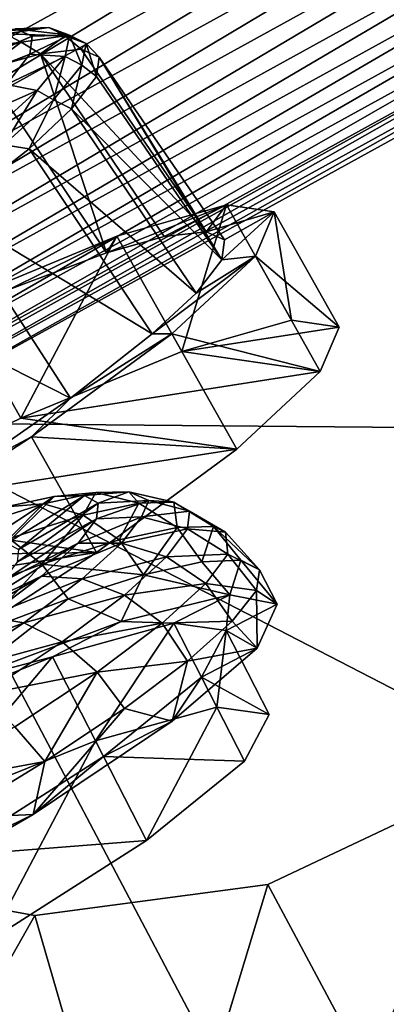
# Model space of a CAD drawing. Header units: metres. Extents: x 0 to 1501, y -1015 to 0.
# Tile 67 of 107: x 905 to 924, y -720 to -668. Entities that reach past the tile are written whole.
import ezdxf

# ---------------------------------------------------------------- set-up
doc = ezdxf.new("R2010")
doc.units = ezdxf.units.M

msp = doc.modelspace()

# ---------------------------------------------------------------- linework, layer by layer
at = {"layer": 'None'}
for points in [[(896.670044, -688.680969, -406), (732.884949, -153.671341, -406), (953.535645, -657.19519, -406)], [(934.405334, -641.262634, -402.52005), (885.714722, -668.052185, -402.52005), (886.937805, -670.369263, -401.92572)], [(935.707886, -643.536011, -401.92572), (934.405334, -641.262634, -402.52005), (886.937805, -670.369263, -401.92572)], [(935.707886, -643.536011, -401.92572), (886.937805, -670.369263, -401.92572), (888.131348, -672.630554, -401.100159)], [(936.979065, -645.754639, -401.100159), (935.707886, -643.536011, -401.92572), (888.131348, -672.630554, -401.100159)], [(936.979065, -645.754639, -401.100159), (888.131348, -672.630554, -401.100159), (890.388062, -676.905884, -398.780426)], [(939.382446, -649.949219, -398.780426), (936.979065, -645.754639, -401.100159), (890.388062, -676.905884, -398.780426)], [(939.382446, -649.949219, -398.780426), (890.388062, -676.905884, -398.780426), (891.434143, -678.887756, -397.307617)], [(940.496582, -651.893677, -397.307617), (939.382446, -649.949219, -398.780426), (891.434143, -678.887756, -397.307617)], [(940.496582, -651.893677, -397.307617), (891.434143, -678.887756, -397.307617), (892.41449, -680.745117, -395.641296)], [(941.540649, -653.715942, -395.641296), (940.496582, -651.893677, -397.307617), (892.41449, -680.745117, -395.641296)], [(941.540649, -653.715942, -395.641296), (892.41449, -680.745117, -395.641296), (893.321228, -682.462891, -393.793457)], [(942.506348, -655.401306, -393.793457), (941.540649, -653.715942, -395.641296), (893.321228, -682.462891, -393.793457)], [(942.506348, -655.401306, -393.793457), (893.321228, -682.462891, -393.793457), (894.147644, -684.028564, -391.779236)], [(943.386475, -656.937378, -391.779236), (942.506348, -655.401306, -393.793457), (894.147644, -684.028564, -391.779236)], [(943.386475, -656.937378, -391.779236), (894.147644, -684.028564, -391.779236), (894.887329, -685.429932, -389.61441)], [(944.174255, -658.312378, -389.61441), (943.386475, -656.937378, -391.779236), (894.887329, -685.429932, -389.61441)], [(896.670044, -688.680969, -406), (953.535645, -657.19519, -406), (919.173218, -731.311707, -63)], [(953.535645, -657.19519, -406), (977.723938, -698.892883, -63), (919.173218, -731.311707, -63)], [(944.174255, -658.312378, -389.61441), (894.887329, -685.429932, -389.61441), (895.533997, -686.65509, -387.314758)], [(944.862976, -659.514343, -387.314758), (944.174255, -658.312378, -389.61441), (895.533997, -686.65509, -387.314758)], [(944.862976, -659.514343, -387.314758), (895.533997, -686.65509, -387.314758), (896.081726, -687.692749, -384.897552)], [(945.446289, -660.532471, -384.897552), (944.862976, -659.514343, -387.314758), (896.081726, -687.692749, -384.897552)], [(945.446289, -660.532471, -384.897552), (896.081726, -687.692749, -384.897552), (896.526672, -688.535706, -382.385681)], [(945.920166, -661.359497, -382.385681), (945.446289, -660.532471, -384.897552), (896.526672, -688.535706, -382.385681)], [(945.920166, -661.359497, -382.385681), (896.526672, -688.535706, -382.385681), (896.865479, -689.177612, -379.803467)], [(946.281006, -661.989258, -379.803467), (945.920166, -661.359497, -382.385681), (896.865479, -689.177612, -379.803467)], [(946.281006, -661.989258, -379.803467), (896.865479, -689.177612, -379.803467), (897.094727, -689.612, -377.175201)], [(946.530518, -662.412903, -377.175201), (946.281006, -661.989258, -379.803467), (897.094727, -689.612, -377.175201)], [(946.530518, -662.412903, -377.175201), (897.094727, -689.612, -377.175201), (987.082947, -690.396362, -60)], [(896.670044, -688.680969, -406), (919.173218, -731.311707, -63), (859.335266, -761.385986, -63)], [(987.082947, -690.396362, -60), (897.094727, -689.612, -377.175201), (945.082764, -714.364563, -60)], [(897.094727, -689.612, -377.175201), (902.407471, -737.109253, -60), (945.082764, -714.364563, -60)], [(919.173218, -731.311707, -63), (977.723938, -698.892883, -63), (1049.964355, -734.067444, -63)], [(1044.400269, -741.640869, -60), (945.082764, -714.364563, -60), (902.407471, -737.109253, -60)]]:
    msp.add_3dface(points, dxfattribs=at)
at = {"layer": 'None01'}
for points in [[(928.753601, -708.567078, -410), (917.602295, -713.836792, -410), (927.173523, -731.718201, -410)], [(928.753601, -708.567078, -430), (917.602295, -713.836792, -430), (928.753601, -708.567078, -410)], [(917.602295, -713.836792, -430), (917.602295, -713.836792, -410), (928.753601, -708.567078, -410)], [(927.173523, -731.718201, -430), (917.602295, -713.836792, -430), (928.753601, -708.567078, -430)], [(905.375671, -715.458618, -410), (893.236206, -713.278503, -410), (894.672058, -734.333191, -410)], [(905.375671, -715.458618, -430), (893.236206, -713.278503, -430), (905.375671, -715.458618, -410)], [(893.236206, -713.278503, -430), (893.236206, -713.278503, -410), (905.375671, -715.458618, -410)], [(894.672058, -734.333191, -430), (893.236206, -713.278503, -430), (905.375671, -715.458618, -430)], [(917.602295, -713.836792, -410), (905.375671, -715.458618, -410), (911.103821, -735.275879, -410)], [(917.602295, -713.836792, -430), (905.375671, -715.458618, -430), (917.602295, -713.836792, -410)], [(905.375671, -715.458618, -430), (905.375671, -715.458618, -410), (917.602295, -713.836792, -410)], [(911.103821, -735.275879, -430), (905.375671, -715.458618, -430), (917.602295, -713.836792, -430)], [(927.173523, -731.718201, -410), (917.602295, -713.836792, -410), (911.103821, -735.275879, -410)], [(927.173523, -731.718201, -430), (911.103821, -735.275879, -430), (917.602295, -713.836792, -430)], [(911.103821, -735.275879, -410), (905.375671, -715.458618, -410), (894.672058, -734.333191, -410)], [(911.103821, -735.275879, -430), (894.672058, -734.333191, -430), (905.375671, -715.458618, -430)]]:
    msp.add_3dface(points, dxfattribs=at)
at = {"layer": 'None01234'}
for points in [[(903.829346, -669.202576, -333.335663), (902.361816, -669.169983, -331.933563), (906.106628, -668.878052, -326.533325)], [(902.361816, -669.169983, -331.933563), (904.351318, -668.94574, -325.570313), (906.106628, -668.878052, -326.533325)], [(906.106628, -668.878052, -326.533325), (906.972656, -669.317871, -326.741699), (903.829346, -669.202576, -333.335663)], [(906.106628, -668.878052, -326.533325), (904.351318, -668.94574, -325.570313), (907.183289, -669.26825, -319.460297)], [(907.183289, -669.26825, -319.460297), (908.065674, -669.713989, -319.561188), (906.106628, -668.878052, -326.533325)], [(908.065674, -669.713989, -319.561188), (906.972656, -669.317871, -326.741699), (906.106628, -668.878052, -326.533325)], [(905.101318, -670.276794, -313.127502), (905.227356, -669.328918, -319.348907), (889.242249, -676.529785, -315.988983)], [(905.227356, -669.328918, -319.348907), (889.305481, -676.054504, -319.108643), (889.242249, -676.529785, -315.988983)], [(905.227356, -669.328918, -319.348907), (904.351318, -668.94574, -325.570313), (889.305481, -676.054504, -319.108643)], [(903.829346, -669.202576, -333.335663), (904.660767, -669.647339, -333.64743), (900.493286, -670.199951, -339.59668)], [(906.972656, -669.317871, -326.741699), (904.660767, -669.647339, -333.64743), (903.829346, -669.202576, -333.335663)], [(904.351318, -668.94574, -325.570313), (905.227356, -669.328918, -319.348907), (907.183289, -669.26825, -319.460297)], [(906.972656, -669.317871, -326.741699), (905.675415, -670.252747, -333.188538), (904.660767, -669.647339, -333.64743)], [(907.183289, -669.26825, -319.460297), (905.227356, -669.328918, -319.348907), (905.101318, -670.276794, -313.127502)], [(907.183289, -669.26825, -319.460297), (905.101318, -670.276794, -313.127502), (906.95929, -670.391296, -312.387299)], [(907.811218, -670.012024, -326.35733), (905.675415, -670.252747, -333.188538), (906.972656, -669.317871, -326.741699)], [(906.95929, -670.391296, -312.387299), (907.838318, -670.854126, -312.380646), (907.183289, -669.26825, -319.460297)], [(908.065674, -669.713989, -319.561188), (907.811218, -670.012024, -326.35733), (906.972656, -669.317871, -326.741699)], [(907.838318, -670.854126, -312.380646), (908.065674, -669.713989, -319.561188), (907.183289, -669.26825, -319.460297)], [(904.660767, -669.647339, -333.64743), (901.273987, -670.659912, -340.003632), (900.493286, -670.199951, -339.59668)], [(904.660767, -669.647339, -333.64743), (902.729675, -671.08606, -339.052948), (901.273987, -670.659912, -340.003632)], [(905.675415, -670.252747, -333.188538), (902.729675, -671.08606, -339.052948), (904.660767, -669.647339, -333.64743)], [(908.065674, -669.713989, -319.561188), (908.751648, -670.423401, -319.678406), (907.811218, -670.012024, -326.35733)], [(907.838318, -670.854126, -312.380646), (908.616333, -671.440918, -312.999481), (908.065674, -669.713989, -319.561188)], [(908.616333, -671.440918, -312.999481), (908.751648, -670.423401, -319.678406), (908.065674, -669.713989, -319.561188)], [(903.878967, -671.862366, -306.764252), (905.101318, -670.276794, -313.127502), (888.629272, -677.324951, -312.797852)], [(905.101318, -670.276794, -313.127502), (889.242249, -676.529785, -315.988983), (888.629272, -677.324951, -312.797852)], [(902.729675, -671.08606, -339.052948), (905.675415, -670.252747, -333.188538), (909.137512, -680.691284, -341.008759)], [(905.101318, -670.276794, -313.127502), (903.878967, -671.862366, -306.764252), (906.95929, -670.391296, -312.387299)], [(906.95929, -670.391296, -312.387299), (903.878967, -671.862366, -306.764252), (905.502075, -672.171082, -305.584961)], [(905.502075, -672.171082, -305.584961), (906.358887, -672.661011, -305.474915), (906.95929, -670.391296, -312.387299)], [(905.675415, -670.252747, -333.188538), (907.811218, -670.012024, -326.35733), (914.358826, -679.587708, -327.96347)], [(909.137512, -680.691284, -341.008759), (905.675415, -670.252747, -333.188538), (912.164124, -679.835083, -334.983215)], [(905.675415, -670.252747, -333.188538), (914.358826, -679.587708, -327.96347), (912.164124, -679.835083, -334.983215)], [(906.358887, -672.661011, -305.474915), (907.838318, -670.854126, -312.380646), (906.95929, -670.391296, -312.387299)], [(907.811218, -670.012024, -326.35733), (908.751648, -670.423401, -319.678406), (914.358826, -679.587708, -327.96347)], [(908.751648, -670.423401, -319.678406), (908.616333, -671.440918, -312.999481), (915.186218, -681.056091, -314.236908)], [(914.358826, -679.587708, -327.96347), (908.751648, -670.423401, -319.678406), (915.325256, -680.010437, -321.100189)], [(908.751648, -670.423401, -319.678406), (915.186218, -681.056091, -314.236908), (915.325256, -680.010437, -321.100189)], [(906.358887, -672.661011, -305.474915), (907.304077, -673.143127, -306.168274), (907.838318, -670.854126, -312.380646)], [(907.304077, -673.143127, -306.168274), (908.616333, -671.440918, -312.999481), (907.838318, -670.854126, -312.380646)], [(904.021179, -682.621277, -347.769958), (902.729675, -671.08606, -339.052948), (909.137512, -680.691284, -341.008759)], [(908.616333, -671.440918, -312.999481), (907.304077, -673.143127, -306.168274), (915.186218, -681.056091, -314.236908)], [(903.878967, -671.862366, -306.764252), (901.792664, -673.808044, -301.299744), (905.502075, -672.171082, -305.584961)], [(905.502075, -672.171082, -305.584961), (901.792664, -673.808044, -301.299744), (902.920715, -674.507996, -299.323914)], [(902.920715, -674.507996, -299.323914), (903.738342, -675.033386, -299.118713), (905.502075, -672.171082, -305.584961)], [(903.738342, -675.033386, -299.118713), (906.358887, -672.661011, -305.474915), (905.502075, -672.171082, -305.584961)], [(903.738342, -675.033386, -299.118713), (905.065308, -675.23114, -300.303864), (906.358887, -672.661011, -305.474915)], [(905.065308, -675.23114, -300.303864), (907.304077, -673.143127, -306.168274), (906.358887, -672.661011, -305.474915)], [(907.304077, -673.143127, -306.168274), (905.065308, -675.23114, -300.303864), (913.837769, -682.805237, -307.217163)], [(915.186218, -681.056091, -314.236908), (907.304077, -673.143127, -306.168274), (913.837769, -682.805237, -307.217163)], [(900.879944, -678.516663, -293.724976), (905.065308, -675.23114, -300.303864), (903.738342, -675.033386, -299.118713)], [(905.065308, -675.23114, -300.303864), (900.879944, -678.516663, -293.724976), (911.537537, -684.950562, -301.191589)], [(913.837769, -682.805237, -307.217163), (905.065308, -675.23114, -300.303864), (911.537537, -684.950562, -301.191589)], [(909.137512, -680.691284, -341.008759), (912.164124, -679.835083, -334.983215), (915.432678, -678.177612, -333.675446)], [(915.432678, -678.177612, -333.675446), (909.675293, -679.822998, -345.019745), (909.137512, -680.691284, -341.008759)], [(913.085999, -685.875977, -345.872833), (909.675293, -679.822998, -345.019745), (915.432678, -678.177612, -333.675446)], [(912.164124, -679.835083, -334.983215), (914.358826, -679.587708, -327.96347), (915.432678, -678.177612, -333.675446)], [(918.843384, -684.230652, -334.528534), (913.085999, -685.875977, -345.872833), (915.432678, -678.177612, -333.675446)], [(915.432678, -678.177612, -333.675446), (914.358826, -679.587708, -327.96347), (917.938904, -678.53772, -321.100189)], [(918.843384, -684.230652, -334.528534), (915.432678, -678.177612, -333.675446), (917.938904, -678.53772, -321.100189)], [(900.879944, -678.516663, -293.724976), (895.419922, -682.328918, -288.504913), (907.236267, -688.327087, -294.43042)], [(911.537537, -684.950562, -301.191589), (900.879944, -678.516663, -293.724976), (907.236267, -688.327087, -294.43042)], [(914.358826, -679.587708, -327.96347), (915.325256, -680.010437, -321.100189), (917.938904, -678.53772, -321.100189)], [(917.938904, -678.53772, -321.100189), (915.325256, -680.010437, -321.100189), (915.186218, -681.056091, -314.236908)], [(916.948669, -680.868042, -308.524933), (917.938904, -678.53772, -321.100189), (915.186218, -681.056091, -314.236908)], [(917.938904, -678.53772, -321.100189), (916.948669, -680.868042, -308.524933), (921.349609, -684.590759, -321.953278)], [(921.349609, -684.590759, -321.953278), (918.843384, -684.230652, -334.528534), (917.938904, -678.53772, -321.100189)], [(909.675293, -679.822998, -345.019745), (901.230286, -683.312683, -354.022644), (904.021179, -682.621277, -347.769958)], [(904.640991, -689.365723, -354.875732), (901.230286, -683.312683, -354.022644), (909.675293, -679.822998, -345.019745)], [(909.675293, -679.822998, -345.019745), (904.021179, -682.621277, -347.769958), (909.137512, -680.691284, -341.008759)], [(913.085999, -685.875977, -345.872833), (904.640991, -689.365723, -354.875732), (909.675293, -679.822998, -345.019745)], [(912.558838, -684.940369, -297.180603), (916.948669, -680.868042, -308.524933), (911.537537, -684.950562, -301.191589)], [(911.537537, -684.950562, -301.191589), (916.948669, -680.868042, -308.524933), (913.837769, -682.805237, -307.217163)], [(916.948669, -680.868042, -308.524933), (912.558838, -684.940369, -297.180603), (920.359375, -686.921082, -309.378021)], [(916.948669, -680.868042, -308.524933), (915.186218, -681.056091, -314.236908), (913.837769, -682.805237, -307.217163)], [(916.948669, -680.868042, -308.524933), (920.359375, -686.921082, -309.378021), (921.349609, -684.590759, -321.953278)], [(907.236267, -688.327087, -294.43042), (895.419922, -682.328918, -288.504913), (901.624939, -692.244995, -289.065796)], [(904.640991, -689.365723, -354.875732), (894.335083, -694.358215, -360.655945), (901.230286, -683.312683, -354.022644)], [(918.843384, -684.230652, -334.528534), (921.349609, -684.590759, -321.953278), (913.085999, -685.875977, -345.872833)], [(921.349609, -684.590759, -321.953278), (920.359375, -686.921082, -309.378021), (913.085999, -685.875977, -345.872833)], [(905.199158, -690.356201, -288.177734), (912.558838, -684.940369, -297.180603), (907.236267, -688.327087, -294.43042)], [(912.558838, -684.940369, -297.180603), (905.199158, -690.356201, -288.177734), (915.969543, -690.993408, -298.033691)], [(907.236267, -688.327087, -294.43042), (912.558838, -684.940369, -297.180603), (911.537537, -684.950562, -301.191589)], [(912.558838, -684.940369, -297.180603), (915.969543, -690.993408, -298.033691), (920.359375, -686.921082, -309.378021)], [(913.085999, -685.875977, -345.872833), (920.359375, -686.921082, -309.378021), (904.640991, -689.365723, -354.875732)], [(920.359375, -686.921082, -309.378021), (915.969543, -690.993408, -298.033691), (904.640991, -689.365723, -354.875732)], [(901.624939, -692.244995, -289.065796), (905.199158, -690.356201, -288.177734), (907.236267, -688.327087, -294.43042)], [(904.640991, -689.365723, -354.875732), (915.969543, -690.993408, -298.033691), (894.335083, -694.358215, -360.655945)], [(895.590027, -696.585327, -282.397522), (905.199158, -690.356201, -288.177734), (901.624939, -692.244995, -289.065796)], [(905.199158, -690.356201, -288.177734), (895.590027, -696.585327, -282.397522), (908.609863, -696.409241, -289.030823)], [(905.199158, -690.356201, -288.177734), (908.609863, -696.409241, -289.030823), (915.969543, -690.993408, -298.033691)], [(915.969543, -690.993408, -298.033691), (908.609863, -696.409241, -289.030823), (894.335083, -694.358215, -360.655945)], [(894.335083, -694.358215, -360.655945), (908.609863, -696.409241, -289.030823), (883.177063, -700.364746, -362.647644)], [(908.609863, -696.409241, -289.030823), (899.000732, -702.638367, -283.25061), (883.177063, -700.364746, -362.647644)], [(895.590027, -696.585327, -282.397522), (899.000732, -702.638367, -283.25061), (908.609863, -696.409241, -289.030823)]]:
    msp.add_3dface(points, dxfattribs=at)
at = {"layer": 'None012348'}
for points in [[(902.612244, -695.952942, -256.276459), (903.92627, -695.922058, -252.201904), (906.380127, -693.471436, -258.00119)], [(906.380127, -693.471436, -258.00119), (903.850464, -694.015442, -262.777771), (902.612244, -695.952942, -256.276459)], [(905.832092, -693.859619, -264.096344), (903.850464, -694.015442, -262.777771), (906.380127, -693.471436, -258.00119)], [(903.92627, -695.922058, -252.201904), (907.980896, -693.433838, -253.03746), (906.380127, -693.471436, -258.00119)], [(903.92627, -695.922058, -252.201904), (904.510193, -696.251587, -248.218597), (907.980896, -693.433838, -253.03746)], [(904.510193, -696.251587, -248.218597), (908.692261, -693.835205, -248.184921), (907.980896, -693.433838, -253.03746)], [(907.91571, -694.449341, -265.349762), (905.832092, -693.859619, -264.096344), (908.567627, -693.271301, -258.931091)], [(908.567627, -693.271301, -258.931091), (905.832092, -693.859619, -264.096344), (906.380127, -693.471436, -258.00119)], [(906.380127, -693.471436, -258.00119), (907.980896, -693.433838, -253.03746), (908.567627, -693.271301, -258.931091)], [(910.829041, -693.822815, -259.848755), (907.91571, -694.449341, -265.349762), (908.567627, -693.271301, -258.931091)], [(907.980896, -693.433838, -253.03746), (910.298584, -693.230652, -253.563477), (908.567627, -693.271301, -258.931091)], [(907.980896, -693.433838, -253.03746), (908.692261, -693.835205, -248.184921), (910.298584, -693.230652, -253.563477)], [(908.567627, -693.271301, -258.931091), (910.298584, -693.230652, -253.563477), (910.829041, -693.822815, -259.848755)], [(908.692261, -693.835205, -248.184921), (911.361206, -693.69281, -248.338425), (910.298584, -693.230652, -253.563477)], [(910.298584, -693.230652, -253.563477), (912.672485, -693.77948, -254.132278), (910.829041, -693.822815, -259.848755)], [(910.298584, -693.230652, -253.563477), (911.361206, -693.69281, -248.338425), (912.672485, -693.77948, -254.132278)], [(903.850464, -694.015442, -262.777771), (905.832092, -693.859619, -264.096344), (902.171143, -695.010559, -268.707397)], [(902.171143, -695.010559, -268.707397), (905.832092, -693.859619, -264.096344), (904.016846, -695.67511, -270.260529)], [(905.832092, -693.859619, -264.096344), (907.91571, -694.449341, -265.349762), (904.016846, -695.67511, -270.260529)], [(908.60376, -694.647217, -243.332367), (908.692261, -693.835205, -248.184921), (904.437561, -696.918152, -244.235306)], [(908.692261, -693.835205, -248.184921), (904.510193, -696.251587, -248.218597), (904.437561, -696.918152, -244.235306)], [(909.803101, -695.752808, -266.349365), (907.91571, -694.449341, -265.349762), (910.829041, -693.822815, -259.848755)], [(910.972168, -694.542786, -243.06868), (911.361206, -693.69281, -248.338425), (908.60376, -694.647217, -243.332367)], [(911.361206, -693.69281, -248.338425), (908.692261, -693.835205, -248.184921), (908.60376, -694.647217, -243.332367)], [(912.838013, -695.100098, -260.618713), (909.803101, -695.752808, -266.349365), (910.829041, -693.822815, -259.848755)], [(910.829041, -693.822815, -259.848755), (912.672485, -693.77948, -254.132278), (912.838013, -695.100098, -260.618713)], [(913.491821, -694.24176, -248.543808), (911.361206, -693.69281, -248.338425), (910.972168, -694.542786, -243.06868)], [(911.361206, -693.69281, -248.338425), (913.491821, -694.24176, -248.543808), (912.672485, -693.77948, -254.132278)], [(912.672485, -693.77948, -254.132278), (914.758423, -695.054993, -254.663544), (912.838013, -695.100098, -260.618713)], [(912.672485, -693.77948, -254.132278), (913.491821, -694.24176, -248.543808), (914.758423, -695.054993, -254.663544)], [(907.640259, -695.926025, -238.368652), (908.60376, -694.647217, -243.332367), (903.646667, -697.967834, -240.160751)], [(908.60376, -694.647217, -243.332367), (904.437561, -696.918152, -244.235306), (903.646667, -697.967834, -240.160751)], [(904.016846, -695.67511, -270.260529), (907.91571, -694.449341, -265.349762), (905.741394, -697.029724, -271.465149)], [(907.91571, -694.449341, -265.349762), (909.803101, -695.752808, -266.349365), (905.741394, -697.029724, -271.465149)], [(909.930237, -695.925659, -237.70108), (910.972168, -694.542786, -243.06868), (907.640259, -695.926025, -238.368652)], [(910.972168, -694.542786, -243.06868), (908.60376, -694.647217, -243.332367), (907.640259, -695.926025, -238.368652)], [(913.389893, -695.176941, -242.955338), (910.972168, -694.542786, -243.06868), (909.930237, -695.925659, -237.70108)], [(913.389893, -695.176941, -242.955338), (913.491821, -694.24176, -248.543808), (910.972168, -694.542786, -243.06868)], [(915.385437, -695.350525, -248.80397), (913.491821, -694.24176, -248.543808), (913.389893, -695.176941, -242.955338)], [(913.491821, -694.24176, -248.543808), (915.385437, -695.350525, -248.80397), (914.758423, -695.054993, -254.663544)], [(911.070557, -697.59198, -267.247955), (909.803101, -695.752808, -266.349365), (912.838013, -695.100098, -260.618713)], [(912.280273, -696.649658, -237.238846), (913.389893, -695.176941, -242.955338), (909.930237, -695.925659, -237.70108)], [(914.133911, -696.908325, -261.620575), (911.070557, -697.59198, -267.247955), (912.838013, -695.100098, -260.618713)], [(915.505798, -696.510742, -243.019989), (913.389893, -695.176941, -242.955338), (912.280273, -696.649658, -237.238846)], [(912.838013, -695.100098, -260.618713), (914.758423, -695.054993, -254.663544), (914.133911, -696.908325, -261.620575)], [(915.505798, -696.510742, -243.019989), (915.385437, -695.350525, -248.80397), (913.389893, -695.176941, -242.955338)], [(914.758423, -695.054993, -254.663544), (916.189819, -696.817505, -255.514526), (914.133911, -696.908325, -261.620575)], [(914.758423, -695.054993, -254.663544), (915.385437, -695.350525, -248.80397), (917.159241, -697.322998, -249.164444)], [(917.159241, -697.322998, -249.164444), (916.189819, -696.817505, -255.514526), (914.758423, -695.054993, -254.663544)], [(904.016846, -695.67511, -270.260529), (905.741394, -697.029724, -271.465149), (900.878845, -698.869507, -275.62085)], [(917.159241, -697.322998, -249.164444), (915.385437, -695.350525, -248.80397), (915.505798, -696.510742, -243.019989)], [(905.723755, -697.66449, -233.592056), (907.640259, -695.926025, -238.368652), (902.073486, -699.394897, -236.239792)], [(907.640259, -695.926025, -238.368652), (903.646667, -697.967834, -240.160751), (902.073486, -699.394897, -236.239792)], [(907.857849, -697.805542, -232.535812), (909.930237, -695.925659, -237.70108), (905.723755, -697.66449, -233.592056)], [(909.930237, -695.925659, -237.70108), (907.640259, -695.926025, -238.368652), (905.723755, -697.66449, -233.592056)], [(905.741394, -697.029724, -271.465149), (909.803101, -695.752808, -266.349365), (911.070557, -697.59198, -267.247955)], [(912.280273, -696.649658, -237.238846), (909.930237, -695.925659, -237.70108), (907.857849, -697.805542, -232.535812)], [(910.07312, -698.651794, -231.737839), (912.280273, -696.649658, -237.238846), (907.857849, -697.805542, -232.535812)], [(914.349792, -698.044983, -237.064835), (912.280273, -696.649658, -237.238846), (910.07312, -698.651794, -231.737839)], [(914.349792, -698.044983, -237.064835), (915.505798, -696.510742, -243.019989), (912.280273, -696.649658, -237.238846)], [(917.005005, -698.405396, -242.814362), (915.505798, -696.510742, -243.019989), (914.349792, -698.044983, -237.064835)], [(917.005005, -698.405396, -242.814362), (917.159241, -697.322998, -249.164444), (915.505798, -696.510742, -243.019989)], [(900.878845, -698.869507, -275.62085), (905.741394, -697.029724, -271.465149), (902.426514, -700.61084, -276.228333)], [(902.426514, -700.61084, -276.228333), (905.741394, -697.029724, -271.465149), (907.117432, -698.842163, -272.180389)], [(905.741394, -697.029724, -271.465149), (911.070557, -697.59198, -267.247955), (907.117432, -698.842163, -272.180389)], [(911.070557, -697.59198, -267.247955), (914.133911, -696.908325, -261.620575), (915.609619, -698.644775, -260.582703)], [(915.609619, -698.644775, -260.582703), (914.133911, -696.908325, -261.620575), (916.189819, -696.817505, -255.514526)], [(918.087646, -699.131348, -249.450119), (915.609619, -698.644775, -260.582703), (916.189819, -696.817505, -255.514526)], [(917.159241, -697.322998, -249.164444), (918.087646, -699.131348, -249.450119), (916.189819, -696.817505, -255.514526)], [(902.885681, -699.795105, -229.327957), (905.723755, -697.66449, -233.592056), (899.743774, -701.14386, -232.739532)], [(905.723755, -697.66449, -233.592056), (902.073486, -699.394897, -236.239792), (899.743774, -701.14386, -232.739532)], [(907.857849, -697.805542, -232.535812), (905.723755, -697.66449, -233.592056), (902.885681, -699.795105, -229.327957)], [(904.788818, -700.109558, -227.924744), (907.857849, -697.805542, -232.535812), (902.885681, -699.795105, -229.327957)], [(910.07312, -698.651794, -231.737839), (907.857849, -697.805542, -232.535812), (904.788818, -700.109558, -227.924744)], [(907.117432, -698.842163, -272.180389), (911.070557, -697.59198, -267.247955), (909.903564, -700.027527, -270.372528)], [(909.903564, -700.027527, -270.372528), (911.070557, -697.59198, -267.247955), (915.609619, -698.644775, -260.582703)], [(917.005005, -698.405396, -242.814362), (918.087646, -699.131348, -249.450119), (917.159241, -697.322998, -249.164444)], [(912.050537, -700.130676, -231.334183), (914.349792, -698.044983, -237.064835), (910.07312, -698.651794, -231.737839)], [(915.73291, -700.023071, -236.708298), (914.349792, -698.044983, -237.064835), (912.050537, -700.130676, -231.334183)], [(915.73291, -700.023071, -236.708298), (917.005005, -698.405396, -242.814362), (914.349792, -698.044983, -237.064835)], [(901.657715, -703.112732, -277.638794), (902.426514, -700.61084, -276.228333), (907.117432, -698.842163, -272.180389)], [(901.657715, -703.112732, -277.638794), (907.117432, -698.842163, -272.180389), (909.903564, -700.027527, -270.372528)], [(906.804626, -701.10553, -226.827072), (910.07312, -698.651794, -231.737839), (904.788818, -700.109558, -227.924744)], [(912.050537, -700.130676, -231.334183), (910.07312, -698.651794, -231.737839), (906.804626, -701.10553, -226.827072)], [(909.903564, -700.027527, -270.372528), (915.609619, -698.644775, -260.582703), (912.669556, -700.124634, -260.769379)], [(912.669556, -700.124634, -260.769379), (915.609619, -698.644775, -260.582703), (915.418762, -700.501465, -249.450119)], [(915.609619, -698.644775, -260.582703), (918.087646, -699.131348, -249.450119), (915.418762, -700.501465, -249.450119)], [(915.73291, -700.023071, -236.708298), (917.038696, -701.428589, -238.317551), (917.005005, -698.405396, -242.814362)], [(917.038696, -701.428589, -238.317551), (918.087646, -699.131348, -249.450119), (917.005005, -698.405396, -242.814362)], [(915.418762, -700.501465, -249.450119), (918.087646, -699.131348, -249.450119), (917.038696, -701.428589, -238.317551)], [(902.885681, -699.795105, -229.327957), (899.277283, -702.194763, -225.86412), (904.788818, -700.109558, -227.924744)], [(899.277283, -702.194763, -225.86412), (900.886841, -702.704468, -224.179062), (904.788818, -700.109558, -227.924744)], [(904.788818, -700.109558, -227.924744), (900.886841, -702.704468, -224.179062), (906.804626, -701.10553, -226.827072)], [(901.657715, -703.112732, -277.638794), (909.903564, -700.027527, -270.372528), (906.293457, -701.881958, -270.365387)], [(906.293457, -701.881958, -270.365387), (909.903564, -700.027527, -270.372528), (912.669556, -700.124634, -260.769379)], [(906.293457, -701.881958, -270.365387), (912.669556, -700.124634, -260.769379), (908.554749, -706.286743, -271.061249)], [(908.645569, -702.68689, -226.218384), (912.050537, -700.130676, -231.334183), (906.804626, -701.10553, -226.827072)], [(912.669556, -700.124634, -260.769379), (914.930786, -704.52948, -261.46524), (908.554749, -706.286743, -271.061249)], [(913.391907, -702.113831, -231.080933), (912.050537, -700.130676, -231.334183), (908.645569, -702.68689, -226.218384)], [(913.391907, -702.113831, -231.080933), (915.73291, -700.023071, -236.708298), (912.050537, -700.130676, -231.334183)], [(912.669556, -700.124634, -260.769379), (915.418762, -700.501465, -249.450119), (914.930786, -704.52948, -261.46524)], [(917.038696, -701.428589, -238.317551), (915.73291, -700.023071, -236.708298), (913.391907, -702.113831, -231.080933)], [(915.418762, -700.501465, -249.450119), (917.038696, -701.428589, -238.317551), (914.122559, -702.955078, -238.130859)], [(917.680054, -704.906311, -250.145996), (915.418762, -700.501465, -249.450119), (914.122559, -702.955078, -238.130859)], [(915.418762, -700.501465, -249.450119), (917.680054, -704.906311, -250.145996), (914.930786, -704.52948, -261.46524)], [(900.886841, -702.704468, -224.179062), (902.648987, -703.86908, -222.837921), (906.804626, -701.10553, -226.827072)], [(906.804626, -701.10553, -226.827072), (902.648987, -703.86908, -222.837921), (908.645569, -702.68689, -226.218384)], [(917.038696, -701.428589, -238.317551), (912.589355, -705.259277, -228.52774), (914.122559, -702.955078, -238.130859)], [(912.589355, -705.259277, -228.52774), (917.038696, -701.428589, -238.317551), (913.391907, -702.113831, -231.080933)], [(897.261169, -705.505859, -276.777252), (901.657715, -703.112732, -277.638794), (906.293457, -701.881958, -270.365387)], [(897.261169, -705.505859, -276.777252), (906.293457, -701.881958, -270.365387), (899.522461, -709.910645, -277.473114)], [(906.293457, -701.881958, -270.365387), (908.554749, -706.286743, -271.061249), (899.522461, -709.910645, -277.473114)], [(910.072021, -704.597412, -226.148499), (913.391907, -702.113831, -231.080933), (908.645569, -702.68689, -226.218384)], [(912.589355, -705.259277, -228.52774), (913.391907, -702.113831, -231.080933), (910.072021, -704.597412, -226.148499)], [(902.648987, -703.86908, -222.837921), (904.316467, -705.565796, -222.062698), (908.645569, -702.68689, -226.218384)], [(904.316467, -705.565796, -222.062698), (905.900696, -707.378296, -222.100555), (908.645569, -702.68689, -226.218384)], [(908.645569, -702.68689, -226.218384), (905.900696, -707.378296, -222.100555), (910.072021, -704.597412, -226.148499)], [(914.122559, -702.955078, -238.130859), (912.589355, -705.259277, -228.52774), (908.978333, -707.111938, -228.534851)], [(916.38385, -707.359924, -238.826721), (914.122559, -702.955078, -238.130859), (908.978333, -707.111938, -228.534851)], [(916.38385, -707.359924, -238.826721), (917.680054, -704.906311, -250.145996), (914.122559, -702.955078, -238.130859)], [(905.276306, -710.161499, -221.261459), (910.072021, -704.597412, -226.148499), (905.900696, -707.378296, -222.100555)], [(905.276306, -710.161499, -221.261459), (912.589355, -705.259277, -228.52774), (910.072021, -704.597412, -226.148499)], [(908.554749, -706.286743, -271.061249), (914.930786, -704.52948, -261.46524), (911.239624, -711.516724, -229.230713)], [(911.239624, -711.516724, -229.230713), (914.930786, -704.52948, -261.46524), (916.38385, -707.359924, -238.826721)], [(914.930786, -704.52948, -261.46524), (917.680054, -704.906311, -250.145996), (916.38385, -707.359924, -238.826721)], [(912.589355, -705.259277, -228.52774), (905.276306, -710.161499, -221.261459), (908.978333, -707.111938, -228.534851)], [(899.358826, -708.579895, -219.093857), (905.900696, -707.378296, -222.100555), (904.316467, -705.565796, -222.062698)], [(899.522461, -709.910645, -277.473114), (908.554749, -706.286743, -271.061249), (903.030457, -716.743958, -222.818878)], [(903.030457, -716.743958, -222.818878), (908.554749, -706.286743, -271.061249), (911.239624, -711.516724, -229.230713)], [(901.03833, -710.34967, -219.092667), (905.900696, -707.378296, -222.100555), (899.358826, -708.579895, -219.093857)], [(908.978333, -707.111938, -228.534851), (905.276306, -710.161499, -221.261459), (900.769165, -712.339172, -222.123001)], [(911.239624, -711.516724, -229.230713), (908.978333, -707.111938, -228.534851), (900.769165, -712.339172, -222.123001)], [(901.03833, -710.34967, -219.092667), (905.276306, -710.161499, -221.261459), (905.900696, -707.378296, -222.100555)], [(911.239624, -711.516724, -229.230713), (916.38385, -707.359924, -238.826721), (908.978333, -707.111938, -228.534851)], [(905.276306, -710.161499, -221.261459), (895.981506, -715.543884, -217.395157), (900.769165, -712.339172, -222.123001)], [(895.981506, -715.543884, -217.395157), (905.276306, -710.161499, -221.261459), (901.03833, -710.34967, -219.092667)], [(903.030457, -716.743958, -222.818878), (911.239624, -711.516724, -229.230713), (900.769165, -712.339172, -222.123001)]]:
    msp.add_3dface(points, dxfattribs=at)

doc.saveas('drawing.dxf')
